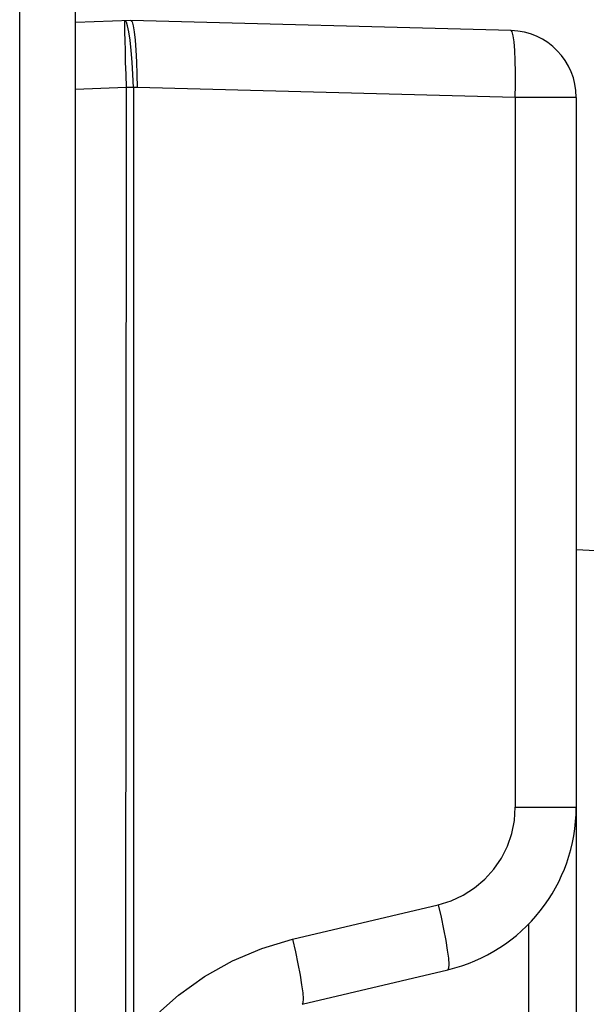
# Model space of a CAD drawing. Header units: millimetres. Extents: x -844 to -217, y -125 to 557.
# Tile 106 of 178: x -345 to -335, y 225 to 242. Entities that reach past the tile are written whole.
import ezdxf

# ---------------------------------------------------------------- set-up
doc = ezdxf.new("R2010")
doc.units = ezdxf.units.MM
doc.header["$LTSCALE"] = 23.1
doc.layers.add('R912005577_AM_0', color=7, linetype='CONTINUOUS')

msp = doc.modelspace()

# ---------------------------------------------------------------- linework, layer by layer
at = {"layer": 'R912005577_AM_0', "color": 7}
for p, q in [((-343.988, 157.614), (-343.988, 321.584)), ((-344.988, 157.614), (-344.988, 321.384)), ((-342.988, 242.214), (-343.98, 242.18)), ((-343.07, 242.188), (-343.091, 242.211)), ((-336.157, 242.035), (-342.988, 242.214)), ((-343.099, 241.859), (-343.095, 241.677)), ((-343.075, 241.012), (-343.988, 240.98)), ((-343.075, 241.012), (-343.089, 223.852)), ((-342.945, 241.011), (-343.075, 241.011)), ((-342.878, 241.014), (-342.945, 241.011)), ((-342.945, 241.011), (-342.945, 223.9)), ((-336.083, 240.836), (-342.878, 241.014)), ((-334.988, 240.836), (-336.083, 240.836)), ((-336.083, 240.836), (-336.083, 228.085)), ((-334.988, 240.836), (-334.988, 228.085)), ((-334.988, 232.712), (-334.167, 232.669)), ((-336.083, 228.085), (-334.988, 228.085)), ((-334.988, 228.085), (-334.988, 200.943)), ((-340.085, 225.712), (-337.467, 226.334)), ((-335.849, 225.988), (-335.849, 203.041)), ((-339.913, 224.545), (-337.295, 225.166))]:
    msp.add_line(p, q, dxfattribs=at)
for points in [[(-343.104, 242.21), (-343.104, 242.187), (-343.103, 242.119), (-343.102, 242.008), (-343.099, 241.859)], [(-342.985, 241.679), (-343.005, 241.861), (-343.026, 242.01), (-343.048, 242.12), (-343.07, 242.188)], [(-342.988, 242.214), (-342.967, 242.191), (-342.947, 242.123), (-342.929, 242.012)], [(-342.929, 242.012), (-342.912, 241.863), (-342.899, 241.681)], [(-336.083, 240.836), (-336.079, 241.066), (-336.079, 241.289), (-336.083, 241.497), (-336.092, 241.68), (-336.104, 241.831), (-336.119, 241.943), (-336.137, 242.012), (-336.157, 242.035)], [(-343.095, 241.677), (-343.09, 241.47), (-343.083, 241.245), (-343.075, 241.012)], [(-342.945, 241.011), (-342.955, 241.246), (-342.968, 241.471), (-342.985, 241.679)], [(-342.899, 241.681), (-342.888, 241.474), (-342.881, 241.248), (-342.878, 241.014)], [(-337.467, 226.334), (-337.235, 226.406), (-337.018, 226.507), (-336.815, 226.637), (-336.631, 226.792), (-336.47, 226.971), (-336.334, 227.169), (-336.226, 227.384), (-336.147, 227.611), (-336.1, 227.844), (-336.083, 228.085)], [(-337.467, 226.334), (-337.416, 226.109), (-337.371, 225.893), (-337.333, 225.693), (-337.305, 225.517), (-337.286, 225.371), (-337.278, 225.262), (-337.281, 225.193), (-337.295, 225.166)], [(-342.945, 223.9), (-342.56, 224.33), (-342.135, 224.711), (-341.666, 225.045), (-341.164, 225.326), (-340.638, 225.548), (-340.085, 225.712)], [(-340.085, 225.712), (-340.034, 225.487), (-339.989, 225.271), (-339.951, 225.071), (-339.922, 224.895), (-339.903, 224.75), (-339.895, 224.64), (-339.898, 224.571), (-339.912, 224.545)]]:
    msp.add_lwpolyline(points, dxfattribs=at)
for centre, radius, start, end in [((-336.188, 240.836), 1.2, 0, 88.5), ((-337.988, 228.085), 3, 283.3602, 360)]:
    msp.add_arc(centre, radius, start, end, dxfattribs=at)

doc.saveas('drawing.dxf')
